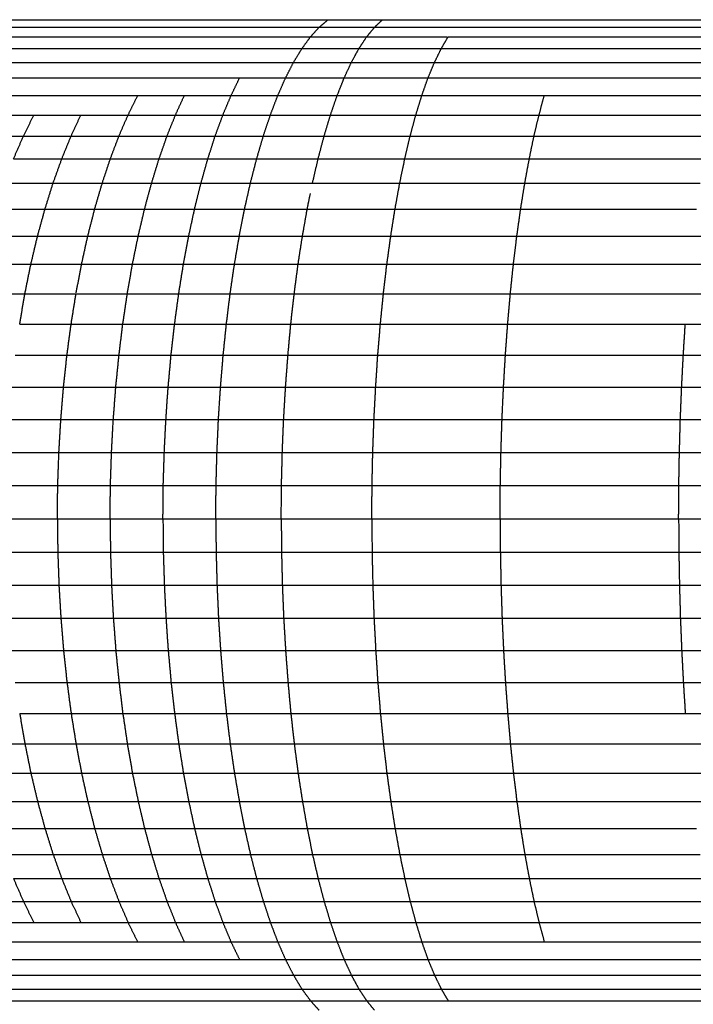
# Model space of a CAD drawing. Header units: millimetres. Extents: x 0 to 20, y 0 to 45.7.
# Tile 28 of 77: x 7.9 to 8.8, y 6 to 7.4. Entities that reach past the tile are written whole.
import ezdxf

# ---------------------------------------------------------------- set-up
doc = ezdxf.new("R2010")
doc.units = ezdxf.units.MM
doc.header["$MEASUREMENT"] = 0
doc.layers.add('Make2D$visible$lines', color=7, linetype='Continuous', true_color=0x000000)

msp = doc.modelspace()

# ---------------------------------------------------------------- linework, layer by layer
at = {"layer": 'Make2D$visible$lines'}
for points in [[(7.8468, 7.3714), (7.8741, 7.3714), (7.9014, 7.3714)], [(7.9014, 7.3714), (7.929, 7.3714), (7.9565, 7.3714)], [(7.9565, 7.3714), (7.9842, 7.3714), (8.012, 7.3714)], [(8.012, 7.3714), (8.0398, 7.3714), (8.0677, 7.3714)], [(8.0677, 7.3714), (8.0956, 7.3714), (8.1236, 7.3714)], [(8.1236, 7.3714), (8.1516, 7.3714), (8.1797, 7.3714)], [(8.1797, 7.3714), (8.2077, 7.3714), (8.2358, 7.3714)], [(8.2358, 7.3714), (8.2639, 7.3714), (8.292, 7.3714)], [(8.28, 7.3612), (8.286, 7.3663), (8.292, 7.3714)], [(8.292, 7.3714), (8.3285, 7.3714), (8.365, 7.3714)], [(8.3544, 7.3612), (8.3597, 7.3663), (8.3651, 7.3713)], [(8.3651, 7.3714), (8.4188, 7.3714), (8.4724, 7.3714)], [(8.4724, 7.3714), (8.5516, 7.3714), (8.6308, 7.3714)], [(8.6308, 7.3714), (8.744, 7.3714), (8.8572, 7.3714)], [(7.8257, 7.3612), (7.8535, 7.3612), (7.8814, 7.3612)], [(7.8814, 7.3612), (7.9095, 7.3612), (7.9375, 7.3612)], [(7.9376, 7.3612), (7.9659, 7.3612), (7.9942, 7.3612)], [(7.9942, 7.3612), (8.0226, 7.3612), (8.0511, 7.3612)], [(8.0511, 7.3612), (8.0796, 7.3612), (8.1081, 7.3612)], [(8.1081, 7.3612), (8.1366, 7.3612), (8.165, 7.3612)], [(8.1654, 7.3612), (8.194, 7.3612), (8.2227, 7.3612)], [(8.2227, 7.3612), (8.2513, 7.3612), (8.28, 7.3612)], [(8.2683, 7.3483), (8.2741, 7.3547), (8.28, 7.3612)], [(8.28, 7.3612), (8.3172, 7.3612), (8.3544, 7.3612)], [(8.3438, 7.3483), (8.3491, 7.3547), (8.3544, 7.3612)], [(8.3544, 7.3612), (8.4086, 7.3612), (8.4628, 7.3612)], [(8.4628, 7.3612), (8.5425, 7.3612), (8.6222, 7.3612)], [(8.6222, 7.3612), (8.736, 7.3612), (8.8498, 7.3612)], [(7.8618, 7.3483), (7.8904, 7.3483), (7.9191, 7.3483)], [(7.9191, 7.3483), (7.9479, 7.3483), (7.9767, 7.3483)], [(7.9767, 7.3483), (8.0057, 7.3483), (8.0347, 7.3483)], [(8.0347, 7.3483), (8.0638, 7.3483), (8.0929, 7.3483)], [(8.0929, 7.3483), (8.1221, 7.3483), (8.1513, 7.3483)], [(8.1513, 7.3483), (8.1805, 7.3483), (8.2098, 7.3483)], [(8.2099, 7.3483), (8.2391, 7.3483), (8.2683, 7.3483)], [(8.2568, 7.3325), (8.2625, 7.3404), (8.2683, 7.3483)], [(8.2683, 7.3483), (8.306, 7.3483), (8.3438, 7.3483)], [(8.3334, 7.3325), (8.3386, 7.3404), (8.3438, 7.3483)], [(8.3438, 7.3483), (8.3981, 7.3483), (8.4525, 7.3483)], [(8.4441, 7.3327), (8.4486, 7.3403), (8.4531, 7.3479)], [(8.4533, 7.3483), (8.5336, 7.3483), (8.6139, 7.3483)], [(8.6139, 7.3483), (8.7282, 7.3483), (8.8424, 7.3483)], [(7.8426, 7.3325), (7.8718, 7.3325), (7.9009, 7.3325)], [(7.9009, 7.3325), (7.9303, 7.3325), (7.9597, 7.3325)], [(7.9597, 7.3325), (7.9892, 7.3325), (8.0187, 7.3325)], [(8.0187, 7.3325), (8.0484, 7.3325), (8.0781, 7.3325)], [(8.0781, 7.3325), (8.1078, 7.3325), (8.1376, 7.3325)], [(8.1376, 7.3325), (8.1674, 7.3325), (8.1972, 7.3325)], [(8.1972, 7.3325), (8.227, 7.3325), (8.2568, 7.3325)], [(8.2456, 7.3141), (8.2512, 7.3233), (8.2568, 7.3325)], [(8.2568, 7.3325), (8.2951, 7.3325), (8.3334, 7.3325)], [(8.3235, 7.3143), (8.3284, 7.3234), (8.3334, 7.3325)], [(8.3334, 7.3325), (8.3887, 7.3325), (8.4441, 7.3325)], [(8.4351, 7.3141), (8.4396, 7.3233), (8.4441, 7.3325)], [(8.4441, 7.3325), (8.5249, 7.3325), (8.6057, 7.3325)], [(8.6057, 7.3325), (8.7205, 7.3325), (8.8353, 7.3325)], [(7.8239, 7.3141), (7.8536, 7.3141), (7.8832, 7.3141)], [(7.8832, 7.3141), (7.9131, 7.3141), (7.9429, 7.3141)], [(7.943, 7.3141), (7.9731, 7.3141), (8.0032, 7.3141)], [(8.0032, 7.3141), (8.0334, 7.3141), (8.0636, 7.3141)], [(8.0636, 7.3141), (8.0939, 7.3141), (8.1242, 7.3141)], [(8.1243, 7.3141), (8.1545, 7.3141), (8.1847, 7.3141)], [(8.1849, 7.3141), (8.2153, 7.3141), (8.2456, 7.3141)], [(8.2348, 7.2931), (8.2402, 7.3036), (8.2456, 7.3141)], [(8.2456, 7.3141), (8.2844, 7.3141), (8.3232, 7.3141)], [(8.3136, 7.2931), (8.3185, 7.3036), (8.3233, 7.3141)], [(8.3233, 7.3141), (8.3792, 7.3141), (8.4351, 7.3141)], [(8.4263, 7.2931), (8.4306, 7.3035), (8.4349, 7.3139)], [(8.4351, 7.3141), (8.5164, 7.3141), (8.5977, 7.3141)], [(8.5977, 7.3141), (8.7127, 7.3141), (8.8277, 7.3141)], [(7.8662, 7.2931), (7.8965, 7.2931), (7.9269, 7.2931)], [(7.9269, 7.2931), (7.9575, 7.2931), (7.9881, 7.2931)], [(7.9881, 7.2931), (8.0188, 7.2931), (8.0496, 7.2931)], [(8.0496, 7.2931), (8.0804, 7.2931), (8.1112, 7.2931)], [(8.1115, 7.2931), (8.1422, 7.2931), (8.173, 7.2931)], [(8.1616, 7.2694), (8.1673, 7.2812), (8.173, 7.2931)], [(8.173, 7.2931), (8.2039, 7.2931), (8.2348, 7.2931)], [(8.2244, 7.2694), (8.2296, 7.2812), (8.2348, 7.2931)], [(8.2348, 7.2931), (8.2742, 7.2931), (8.3136, 7.2931)], [(8.3042, 7.2694), (8.3089, 7.2811), (8.3135, 7.2929)], [(8.3137, 7.2931), (8.37, 7.2931), (8.4263, 7.2931)], [(8.4179, 7.2694), (8.4221, 7.2812), (8.4263, 7.2931)], [(8.4263, 7.2931), (8.5082, 7.2931), (8.59, 7.2931)], [(8.59, 7.2931), (8.7058, 7.2931), (8.8216, 7.2931)], [(7.8497, 7.2694), (7.8806, 7.2694), (7.9115, 7.2694)], [(7.9115, 7.2694), (7.9425, 7.2694), (7.9736, 7.2694)], [(7.9736, 7.2694), (8.0049, 7.2694), (8.0361, 7.2694)], [(8.0233, 7.2435), (8.0297, 7.2564), (8.0361, 7.2694)], [(8.0361, 7.2694), (8.0674, 7.2694), (8.0988, 7.2694)], [(8.0869, 7.2433), (8.0928, 7.2564), (8.0988, 7.2694)], [(8.0988, 7.2694), (8.1302, 7.2694), (8.1616, 7.2694)], [(8.1506, 7.2433), (8.1561, 7.2564), (8.1616, 7.2694)], [(8.1616, 7.2694), (8.193, 7.2694), (8.2244, 7.2694)], [(8.2144, 7.2433), (8.2194, 7.2564), (8.2244, 7.2694)], [(8.2244, 7.2694), (8.2643, 7.2694), (8.3042, 7.2694)], [(8.2952, 7.2433), (8.2997, 7.2564), (8.3042, 7.2694)], [(8.3042, 7.2694), (8.3611, 7.2694), (8.4179, 7.2694)], [(8.41, 7.2434), (8.414, 7.2564), (8.4179, 7.2694)], [(8.4179, 7.2694), (8.5003, 7.2694), (8.5826, 7.2694)], [(8.5755, 7.2433), (8.579, 7.2564), (8.5826, 7.2694)], [(8.5826, 7.2694), (8.6988, 7.2694), (8.8151, 7.2694)], [(7.8339, 7.2433), (7.8653, 7.2433), (7.8966, 7.2433)], [(7.8827, 7.2151), (7.8897, 7.2292), (7.8966, 7.2433)], [(7.8966, 7.2433), (7.9282, 7.2433), (7.9598, 7.2433)], [(7.9466, 7.2149), (7.9531, 7.229), (7.9596, 7.2431)], [(7.96, 7.2433), (7.9915, 7.2433), (8.0231, 7.2433)], [(8.0109, 7.2149), (8.0171, 7.2291), (8.0232, 7.2433)], [(8.0232, 7.2433), (8.055, 7.2433), (8.0869, 7.2433)], [(8.0755, 7.2149), (8.0812, 7.2291), (8.0869, 7.2433)], [(8.0869, 7.2433), (8.1187, 7.2433), (8.1506, 7.2433)], [(8.1402, 7.2149), (8.1454, 7.2291), (8.1506, 7.2432)], [(8.1508, 7.2433), (8.1826, 7.2433), (8.2144, 7.2433)], [(8.205, 7.2149), (8.2097, 7.2291), (8.2144, 7.2433)], [(8.2144, 7.2433), (8.2548, 7.2433), (8.2952, 7.2433)], [(8.2867, 7.2149), (8.2909, 7.2291), (8.2952, 7.2433)], [(8.2952, 7.2433), (8.3526, 7.2433), (8.4099, 7.2433)], [(8.4024, 7.2152), (8.4061, 7.2293), (8.4099, 7.2433)], [(8.4099, 7.2433), (8.4927, 7.2433), (8.5755, 7.2433)], [(8.5687, 7.2149), (8.5721, 7.2291), (8.5755, 7.2433)], [(8.5755, 7.2433), (8.6922, 7.2433), (8.8089, 7.2433)], [(7.819, 7.2149), (7.8507, 7.2149), (7.8824, 7.2149)], [(7.8692, 7.1843), (7.8759, 7.1996), (7.8826, 7.2149)], [(7.8826, 7.2149), (7.9146, 7.2149), (7.9466, 7.2149)], [(7.9341, 7.1843), (7.9403, 7.1996), (7.9466, 7.2149)], [(7.9466, 7.2149), (7.9788, 7.2149), (8.0109, 7.2149)], [(7.9993, 7.1843), (8.0051, 7.1996), (8.0109, 7.2149)], [(8.0109, 7.2149), (8.043, 7.2149), (8.0751, 7.2149)], [(8.0648, 7.1843), (8.0702, 7.1996), (8.0755, 7.2149)], [(8.0755, 7.2149), (8.1079, 7.2149), (8.1402, 7.2149)], [(8.1304, 7.1843), (8.1353, 7.1996), (8.1402, 7.2149)], [(8.1402, 7.2149), (8.1726, 7.2149), (8.205, 7.2149)], [(8.196, 7.1843), (8.2005, 7.1996), (8.205, 7.2149)], [(8.205, 7.2149), (8.2458, 7.2149), (8.2867, 7.2149)], [(8.2786, 7.1843), (8.2826, 7.1996), (8.2867, 7.2149)], [(8.2867, 7.2149), (8.3445, 7.2149), (8.4023, 7.2149)], [(8.3951, 7.1843), (8.3987, 7.1996), (8.4023, 7.2149)], [(8.4023, 7.2149), (8.4855, 7.2149), (8.5687, 7.2149)], [(8.5624, 7.1843), (8.5655, 7.1996), (8.5687, 7.2149)], [(8.5687, 7.2149), (8.6859, 7.2149), (8.803, 7.2149)], [(7.8692, 7.1843), (7.9017, 7.1843), (7.9341, 7.1843)], [(7.9224, 7.1517), (7.9283, 7.168), (7.9341, 7.1843)], [(7.9341, 7.1843), (7.9667, 7.1843), (7.9993, 7.1843)], [(7.9885, 7.1517), (7.9939, 7.168), (7.9993, 7.1843)], [(7.9993, 7.1843), (8.0321, 7.1843), (8.0648, 7.1843)], [(8.0548, 7.1517), (8.0598, 7.168), (8.0648, 7.1843)], [(8.0648, 7.1843), (8.0976, 7.1843), (8.1304, 7.1843)], [(8.1212, 7.1517), (8.1258, 7.168), (8.1304, 7.1843)], [(8.1304, 7.1843), (8.1632, 7.1843), (8.196, 7.1843)], [(8.1876, 7.1517), (8.1918, 7.1679), (8.196, 7.1841)], [(8.1962, 7.1843), (8.2374, 7.1843), (8.2786, 7.1843)], [(8.271, 7.1517), (8.2748, 7.168), (8.2786, 7.1843)], [(8.2786, 7.1843), (8.3368, 7.1843), (8.3951, 7.1843)], [(8.3883, 7.1517), (8.3917, 7.168), (8.3951, 7.1843)], [(8.3951, 7.1843), (8.4787, 7.1843), (8.5624, 7.1843)], [(8.5564, 7.1517), (8.5594, 7.168), (8.5624, 7.1843)], [(8.5624, 7.1843), (8.6799, 7.1843), (8.7974, 7.1843)], [(7.8568, 7.1517), (7.8896, 7.1517), (7.9224, 7.1517)], [(7.9116, 7.1171), (7.917, 7.1344), (7.9224, 7.1517)], [(7.9224, 7.1517), (7.9555, 7.1517), (7.9885, 7.1517)], [(7.9784, 7.1171), (7.9834, 7.1344), (7.9885, 7.1517)], [(7.9885, 7.1517), (8.0216, 7.1517), (8.0548, 7.1517)], [(8.0454, 7.1171), (8.0501, 7.1344), (8.0548, 7.1517)], [(8.0548, 7.1517), (8.088, 7.1517), (8.1212, 7.1517)], [(8.1126, 7.1171), (8.1169, 7.1344), (8.1212, 7.1517)], [(8.1212, 7.1517), (8.1544, 7.1517), (8.1876, 7.1517)], [(8.1798, 7.1171), (8.1837, 7.1344), (8.1876, 7.1517)], [(8.1876, 7.1517), (8.2293, 7.1517), (8.271, 7.1517)], [(8.271, 7.1517), (8.3297, 7.1517), (8.3883, 7.1517)], [(8.382, 7.1171), (8.3852, 7.1344), (8.3883, 7.1517)], [(8.3883, 7.1517), (8.4723, 7.1517), (8.5564, 7.1517)], [(8.5508, 7.1171), (8.5536, 7.1344), (8.5564, 7.1517)], [(8.5564, 7.1517), (8.6743, 7.1517), (8.7922, 7.1517)], [(8.264, 7.1171), (8.2661, 7.1276), (8.2683, 7.1381)], [(7.8453, 7.1171), (7.8784, 7.1171), (7.9116, 7.1171)], [(7.9016, 7.0808), (7.9066, 7.0989), (7.9115, 7.1169)], [(7.9116, 7.1171), (7.945, 7.1171), (7.9784, 7.1171)], [(7.9691, 7.0808), (7.9738, 7.0989), (7.9784, 7.1171)], [(7.9784, 7.1171), (8.0119, 7.1171), (8.0454, 7.1171)], [(8.0369, 7.0808), (8.0412, 7.0989), (8.0454, 7.1171)], [(8.0454, 7.1171), (8.079, 7.1171), (8.1126, 7.1171)], [(8.1048, 7.0808), (8.1087, 7.0989), (8.1126, 7.1171)], [(8.1126, 7.1171), (8.1462, 7.1171), (8.1798, 7.1171)], [(8.1727, 7.0808), (8.1763, 7.0989), (8.1798, 7.1171)], [(8.1798, 7.1171), (8.2219, 7.1171), (8.264, 7.1171)], [(8.2576, 7.0808), (8.2608, 7.0989), (8.264, 7.1171)], [(8.264, 7.1171), (8.323, 7.1171), (8.382, 7.1171)], [(8.3763, 7.0808), (8.3791, 7.0989), (8.382, 7.1171)], [(8.382, 7.1171), (8.4664, 7.1171), (8.5508, 7.1171)], [(8.5457, 7.0808), (8.5483, 7.0989), (8.5508, 7.1171)], [(8.5508, 7.1171), (8.6691, 7.1171), (8.7873, 7.1171)], [(7.8345, 7.0808), (7.8681, 7.0808), (7.9016, 7.0808)], [(7.8926, 7.0428), (7.8971, 7.0618), (7.9016, 7.0808)], [(7.9017, 7.0808), (7.9354, 7.0808), (7.9691, 7.0808)], [(7.9607, 7.0428), (7.9649, 7.0618), (7.9691, 7.0808)], [(7.9691, 7.0808), (8.003, 7.0808), (8.0369, 7.0808)], [(8.0291, 7.0428), (8.033, 7.0618), (8.0369, 7.0808)], [(8.0369, 7.0808), (8.0708, 7.0808), (8.1048, 7.0808)], [(8.0976, 7.0428), (8.1012, 7.0618), (8.1048, 7.0808)], [(8.1048, 7.0808), (8.1387, 7.0808), (8.1727, 7.0808)], [(8.1662, 7.0428), (8.1695, 7.0618), (8.1727, 7.0808)], [(8.1727, 7.0808), (8.2151, 7.0808), (8.2576, 7.0808)], [(8.2517, 7.0428), (8.2546, 7.0618), (8.2576, 7.0808)], [(8.2576, 7.0808), (8.3169, 7.0808), (8.3763, 7.0808)], [(8.3711, 7.043), (8.3737, 7.0619), (8.3763, 7.0808)], [(8.3763, 7.0808), (8.461, 7.0808), (8.5457, 7.0808)], [(8.5411, 7.0428), (8.5434, 7.0618), (8.5457, 7.0808)], [(8.5457, 7.0808), (8.6643, 7.0808), (8.7828, 7.0808)], [(8.7828, 7.0808), (8.9437, 7.0808), (9.1045, 7.0808)], [(7.8249, 7.0428), (7.8585, 7.0428), (7.8922, 7.0428)], [(7.8846, 7.0035), (7.8886, 7.0232), (7.8926, 7.0428)], [(7.8927, 7.0428), (7.9267, 7.0428), (7.9607, 7.0428)], [(7.9534, 7.0043), (7.9571, 7.0235), (7.9607, 7.0428)], [(7.9607, 7.0428), (7.9949, 7.0428), (8.0291, 7.0428)], [(8.0222, 7.0033), (8.0256, 7.0229), (8.0291, 7.0425)], [(8.0292, 7.0428), (8.0634, 7.0428), (8.0976, 7.0428)], [(8.0913, 7.0033), (8.0944, 7.0229), (8.0976, 7.0424)], [(8.0978, 7.0428), (8.132, 7.0428), (8.1662, 7.0428)], [(8.1604, 7.0033), (8.1633, 7.0231), (8.1662, 7.0428)], [(8.1662, 7.0428), (8.209, 7.0428), (8.2517, 7.0428)], [(8.2465, 7.0033), (8.2491, 7.0231), (8.2517, 7.0428)], [(8.2517, 7.0428), (8.3113, 7.0428), (8.371, 7.0428)], [(8.3664, 7.0033), (8.3687, 7.0231), (8.371, 7.0428)], [(8.371, 7.0428), (8.4561, 7.0428), (8.5411, 7.0428)], [(8.537, 7.0033), (8.539, 7.0231), (8.5411, 7.0428)], [(8.5411, 7.0428), (8.66, 7.0428), (8.7788, 7.0428)], [(8.7788, 7.0428), (8.9399, 7.0428), (9.101, 7.0428)], [(7.8163, 7.0033), (7.8504, 7.0033), (7.8846, 7.0033)], [(7.8776, 6.9626), (7.8811, 6.983), (7.8846, 7.0033)], [(7.8847, 7.0033), (7.919, 7.0033), (7.9532, 7.0033)], [(7.9468, 6.963), (7.95, 6.9832), (7.9533, 7.0033)], [(7.9533, 7.0033), (7.9877, 7.0033), (8.0222, 7.0033)], [(8.0162, 6.9626), (8.0192, 6.983), (8.0222, 7.0033)], [(8.0222, 7.0033), (8.0568, 7.0033), (8.0913, 7.0033)], [(8.0858, 6.9626), (8.0885, 6.9829), (8.0913, 7.0031)], [(8.0914, 7.0033), (8.1259, 7.0033), (8.1604, 7.0033)], [(8.1554, 6.9626), (8.1579, 6.983), (8.1604, 7.0033)], [(8.1604, 7.0033), (8.2035, 7.0033), (8.2465, 7.0033)], [(8.2419, 6.9626), (8.2442, 6.983), (8.2465, 7.0033)], [(8.2465, 7.0033), (8.3064, 7.0033), (8.3664, 7.0033)], [(8.3623, 6.9626), (8.3644, 6.983), (8.3664, 7.0033)], [(8.3664, 7.0033), (8.4517, 7.0033), (8.537, 7.0033)], [(8.5334, 6.9627), (8.5352, 6.983), (8.537, 7.0033)], [(8.537, 7.0033), (8.6561, 7.0033), (8.7752, 7.0033)], [(8.7752, 7.0033), (8.9366, 7.0033), (9.0979, 7.0033)], [(7.8776, 6.9626), (7.912, 6.9626), (7.9465, 6.9626)], [(7.9411, 6.9207), (7.9439, 6.9416), (7.9467, 6.9626)], [(7.9467, 6.9626), (7.9814, 6.9626), (8.0162, 6.9626)], [(8.011, 6.9207), (8.0136, 6.9415), (8.0161, 6.9623)], [(8.0162, 6.9626), (8.051, 6.9626), (8.0858, 6.9626)], [(8.081, 6.9207), (8.0834, 6.9416), (8.0858, 6.9626)], [(8.0858, 6.9626), (8.1206, 6.9626), (8.1554, 6.9626)], [(8.1511, 6.9207), (8.1532, 6.9416), (8.1554, 6.9626)], [(8.1554, 6.9626), (8.1987, 6.9626), (8.2419, 6.9626)], [(8.2381, 6.9207), (8.24, 6.9416), (8.2419, 6.9626)], [(8.2419, 6.9626), (8.3021, 6.9626), (8.3623, 6.9626)], [(8.3588, 6.9207), (8.3606, 6.9416), (8.3623, 6.9626)], [(8.3623, 6.9626), (8.4479, 6.9626), (8.5334, 6.9626)], [(8.5303, 6.9207), (8.5319, 6.9416), (8.5334, 6.9626)], [(8.5334, 6.9626), (8.6527, 6.9626), (8.7721, 6.9626)], [(8.7694, 6.9207), (8.7707, 6.9416), (8.7721, 6.9626)], [(8.7721, 6.9626), (8.9336, 6.9626), (9.0952, 6.9626)], [(7.8716, 6.9207), (7.9063, 6.9207), (7.9411, 6.9207)], [(7.9365, 6.8779), (7.9388, 6.8993), (7.9411, 6.9207)], [(7.9411, 6.9207), (7.9761, 6.9207), (8.011, 6.9207)], [(8.0067, 6.8779), (8.0089, 6.8993), (8.011, 6.9207)], [(8.011, 6.9207), (8.046, 6.9207), (8.081, 6.9207)], [(8.0771, 6.8779), (8.0791, 6.8993), (8.081, 6.9207)], [(8.081, 6.9207), (8.116, 6.9207), (8.151, 6.9207)], [(8.1475, 6.8779), (8.1493, 6.899), (8.151, 6.9202)], [(8.1511, 6.9207), (8.1946, 6.9207), (8.2381, 6.9207)], [(8.2349, 6.8779), (8.2365, 6.8993), (8.2381, 6.9207)], [(8.2381, 6.9207), (8.2985, 6.9207), (8.3588, 6.9207)], [(8.356, 6.8779), (8.3574, 6.8993), (8.3588, 6.9207)], [(8.3588, 6.9207), (8.4446, 6.9207), (8.5303, 6.9207)], [(8.5278, 6.8779), (8.5291, 6.8993), (8.5303, 6.9207)], [(8.5303, 6.9207), (8.6498, 6.9207), (8.7694, 6.9207)], [(8.7672, 6.8779), (8.7683, 6.8993), (8.7694, 6.9207)], [(8.7694, 6.9207), (8.9311, 6.9207), (9.0929, 6.9207)], [(7.8667, 6.8779), (7.9016, 6.8779), (7.9365, 6.8779)], [(7.9365, 6.8779), (7.9716, 6.8779), (8.0067, 6.8779)], [(8.0034, 6.8343), (8.0051, 6.8561), (8.0067, 6.8779)], [(8.0067, 6.8779), (8.0419, 6.8779), (8.0771, 6.8779)], [(8.0741, 6.8343), (8.0756, 6.8561), (8.0771, 6.8779)], [(8.0771, 6.8779), (8.1123, 6.8779), (8.1475, 6.8779)], [(8.1447, 6.8343), (8.1461, 6.8561), (8.1475, 6.8779)], [(8.1475, 6.8779), (8.1912, 6.8779), (8.2349, 6.8779)], [(8.2323, 6.8343), (8.2336, 6.8561), (8.2349, 6.8779)], [(8.2349, 6.8779), (8.2954, 6.8779), (8.356, 6.8779)], [(8.3537, 6.8343), (8.3549, 6.8561), (8.356, 6.8779)], [(8.356, 6.8779), (8.4419, 6.8779), (8.5278, 6.8779)], [(8.5258, 6.8343), (8.5268, 6.8561), (8.5278, 6.8779)], [(8.5278, 6.8779), (8.6475, 6.8779), (8.7672, 6.8779)], [(8.7654, 6.8343), (8.7663, 6.8561), (8.7672, 6.8779)], [(8.7672, 6.8779), (8.9291, 6.8779), (9.091, 6.8779)], [(7.9329, 6.8343), (7.9347, 6.8561), (7.9365, 6.8778)], [(7.8627, 6.8343), (7.8978, 6.8343), (7.9329, 6.8343)], [(7.9303, 6.7901), (7.9316, 6.8122), (7.9329, 6.8343)], [(7.9329, 6.8343), (7.9682, 6.8343), (8.0034, 6.8343)], [(8.001, 6.7901), (8.0022, 6.8122), (8.0034, 6.8343)], [(8.0034, 6.8343), (8.0387, 6.8343), (8.074, 6.8343)], [(8.0719, 6.7902), (8.073, 6.8123), (8.0741, 6.8343)], [(8.0741, 6.8343), (8.1094, 6.8343), (8.1447, 6.8343)], [(8.1427, 6.7901), (8.1437, 6.8122), (8.1447, 6.8343)], [(8.1447, 6.8343), (8.1885, 6.8343), (8.2323, 6.8343)], [(8.2305, 6.7901), (8.2314, 6.8122), (8.2323, 6.8343)], [(8.2323, 6.8343), (8.293, 6.8343), (8.3537, 6.8343)], [(8.3521, 6.7901), (8.3529, 6.8122), (8.3537, 6.8343)], [(8.3537, 6.8343), (8.4398, 6.8343), (8.5258, 6.8343)], [(8.5244, 6.7901), (8.5251, 6.8122), (8.5258, 6.8343)], [(8.5258, 6.8343), (8.6456, 6.8343), (8.7654, 6.8343)], [(8.7642, 6.7901), (8.7648, 6.8122), (8.7654, 6.8343)], [(8.7654, 6.8343), (8.9274, 6.8343), (9.0895, 6.8343)], [(7.8599, 6.7901), (7.8951, 6.7901), (7.9303, 6.7901)], [(7.9287, 6.7457), (7.9295, 6.7679), (7.9303, 6.7901)], [(7.9303, 6.7901), (7.9657, 6.7901), (8.001, 6.7901)], [(7.9995, 6.7456), (8.0003, 6.7679), (8.001, 6.7901)], [(8.001, 6.7901), (8.0364, 6.7901), (8.0719, 6.7901)], [(8.0705, 6.7456), (8.0712, 6.7679), (8.0719, 6.7901)], [(8.0719, 6.7901), (8.1073, 6.7901), (8.1427, 6.7901)], [(8.1415, 6.7456), (8.1421, 6.7677), (8.1427, 6.7898)], [(8.1427, 6.7901), (8.1866, 6.7901), (8.2305, 6.7901)], [(8.2294, 6.7456), (8.23, 6.7679), (8.2305, 6.7901)], [(8.2305, 6.7901), (8.2913, 6.7901), (8.3521, 6.7901)], [(8.3511, 6.7456), (8.3516, 6.7679), (8.3521, 6.7901)], [(8.3521, 6.7901), (8.4382, 6.7901), (8.5244, 6.7901)], [(8.5235, 6.7465), (8.5239, 6.7683), (8.5244, 6.7901)], [(8.5244, 6.7901), (8.6443, 6.7901), (8.7642, 6.7901)], [(8.7634, 6.7456), (8.7638, 6.7679), (8.7642, 6.7901)], [(8.7642, 6.7901), (8.9263, 6.7901), (9.0884, 6.7901)], [(7.8582, 6.7456), (7.8935, 6.7456), (7.9287, 6.7456)], [(7.9282, 6.7009), (7.9285, 6.7233), (7.9287, 6.7456)], [(7.9288, 6.7456), (7.9642, 6.7456), (7.9995, 6.7456)], [(7.9991, 6.7009), (7.9993, 6.7233), (7.9995, 6.7456)], [(7.9995, 6.7456), (8.035, 6.7456), (8.0705, 6.7456)], [(8.0701, 6.7009), (8.0703, 6.7233), (8.0705, 6.7456)], [(8.0705, 6.7456), (8.106, 6.7456), (8.1415, 6.7456)], [(8.1411, 6.7009), (8.1413, 6.7233), (8.1415, 6.7456)], [(8.1415, 6.7456), (8.1855, 6.7456), (8.2294, 6.7456)], [(8.2291, 6.7009), (8.2292, 6.7233), (8.2294, 6.7456)], [(8.2294, 6.7456), (8.2903, 6.7456), (8.3511, 6.7456)], [(8.3508, 6.7009), (8.351, 6.7233), (8.3511, 6.7456)], [(8.3511, 6.7456), (8.4373, 6.7456), (8.5235, 6.7456)], [(8.5232, 6.7009), (8.5233, 6.7233), (8.5235, 6.7456)], [(8.5235, 6.7456), (8.6434, 6.7456), (8.7634, 6.7456)], [(8.7631, 6.7009), (8.7633, 6.7233), (8.7634, 6.7456)], [(8.7634, 6.7456), (8.9256, 6.7456), (9.0877, 6.7456)], [(7.8577, 6.7009), (7.8929, 6.7009), (7.9282, 6.7009)], [(7.9282, 6.7009), (7.9285, 6.6788), (7.9287, 6.6567)], [(7.9282, 6.7009), (7.9636, 6.7009), (7.9991, 6.7009)], [(7.9991, 6.7009), (7.9993, 6.6786), (7.9995, 6.6562)], [(7.9991, 6.7009), (8.0346, 6.7009), (8.0701, 6.7009)], [(8.0701, 6.7009), (8.0703, 6.6786), (8.0705, 6.6562)], [(8.0701, 6.7009), (8.1056, 6.7009), (8.1411, 6.7009)], [(8.1411, 6.7009), (8.1413, 6.6787), (8.1415, 6.6564)], [(8.1411, 6.7009), (8.1851, 6.7009), (8.2291, 6.7009)], [(8.2291, 6.7009), (8.2292, 6.6786), (8.2294, 6.6562)], [(8.2291, 6.7009), (8.2899, 6.7009), (8.3508, 6.7009)], [(8.3508, 6.7009), (8.351, 6.6786), (8.3511, 6.6562)], [(8.3508, 6.7009), (8.437, 6.7009), (8.5232, 6.7009)], [(8.5232, 6.7009), (8.5233, 6.6786), (8.5235, 6.6562)], [(8.5232, 6.7009), (8.6432, 6.7009), (8.7631, 6.7009)], [(8.7631, 6.7009), (8.7633, 6.6786), (8.7634, 6.6562)], [(8.7631, 6.7009), (8.9253, 6.7009), (9.0875, 6.7009)], [(7.8582, 6.6562), (7.8935, 6.6562), (7.9287, 6.6562)], [(7.9287, 6.6562), (7.9295, 6.634), (7.9303, 6.6117)], [(7.9295, 6.6562), (7.9645, 6.6562), (7.9995, 6.6562)], [(7.9995, 6.6562), (8.0003, 6.634), (8.001, 6.6117)], [(7.9995, 6.6562), (8.035, 6.6562), (8.0704, 6.6562)], [(8.0705, 6.6562), (8.106, 6.6562), (8.1414, 6.6562)], [(8.0705, 6.6561), (8.0712, 6.6339), (8.0719, 6.6117)], [(8.1415, 6.6562), (8.1855, 6.6562), (8.2294, 6.6562)], [(8.1415, 6.6562), (8.1421, 6.634), (8.1427, 6.6117)], [(8.2294, 6.6562), (8.2903, 6.6562), (8.3511, 6.6562)], [(8.2294, 6.6562), (8.23, 6.634), (8.2305, 6.6117)], [(8.3511, 6.6562), (8.3516, 6.634), (8.3521, 6.6117)], [(8.3511, 6.6562), (8.4373, 6.6562), (8.5235, 6.6562)], [(8.5235, 6.6562), (8.5239, 6.634), (8.5244, 6.6117)], [(8.5235, 6.6562), (8.6434, 6.6562), (8.7634, 6.6562)], [(8.7634, 6.6562), (8.9256, 6.6562), (9.0877, 6.6562)], [(8.7634, 6.6562), (8.7638, 6.634), (8.7642, 6.6117)], [(7.8599, 6.6117), (7.8951, 6.6117), (7.9303, 6.6117)], [(7.9303, 6.6112), (7.9316, 6.5894), (7.9329, 6.5676)], [(7.9307, 6.6117), (7.9659, 6.6117), (8.001, 6.6117)], [(8.001, 6.6117), (8.0022, 6.5897), (8.0034, 6.5676)], [(8.001, 6.6117), (8.0364, 6.6117), (8.0718, 6.6117)], [(8.0719, 6.6117), (8.073, 6.5896), (8.0741, 6.5676)], [(8.0719, 6.6117), (8.1073, 6.6117), (8.1427, 6.6117)], [(8.1427, 6.6117), (8.1437, 6.5897), (8.1447, 6.5676)], [(8.1427, 6.6117), (8.1866, 6.6117), (8.2305, 6.6117)], [(8.2305, 6.6117), (8.2913, 6.6117), (8.3521, 6.6117)], [(8.2305, 6.6117), (8.2314, 6.5897), (8.2323, 6.5676)], [(8.3521, 6.6117), (8.3529, 6.5897), (8.3537, 6.5676)], [(8.3521, 6.6117), (8.4382, 6.6117), (8.5244, 6.6117)], [(8.5244, 6.6117), (8.5251, 6.5898), (8.5258, 6.5679)], [(8.5244, 6.6117), (8.6443, 6.6117), (8.7642, 6.6117)], [(8.7642, 6.6117), (8.7648, 6.5897), (8.7654, 6.5676)], [(8.7642, 6.6117), (8.9263, 6.6117), (9.0884, 6.6117)], [(7.8627, 6.5676), (7.8978, 6.5676), (7.9329, 6.5676)], [(7.9329, 6.5676), (7.9682, 6.5676), (8.0034, 6.5676)], [(7.9329, 6.5676), (7.9347, 6.5458), (7.9365, 6.524)], [(8.0034, 6.5676), (8.0051, 6.5458), (8.0067, 6.524)], [(8.0034, 6.5676), (8.0387, 6.5676), (8.0741, 6.5676)], [(8.0741, 6.5676), (8.0756, 6.5458), (8.0771, 6.524)], [(8.0741, 6.5676), (8.1094, 6.5676), (8.1447, 6.5676)], [(8.1447, 6.5676), (8.1885, 6.5676), (8.2323, 6.5676)], [(8.1447, 6.5676), (8.1461, 6.5458), (8.1475, 6.524)], [(8.2323, 6.5676), (8.293, 6.5676), (8.3537, 6.5676)], [(8.2323, 6.5676), (8.2336, 6.5458), (8.2349, 6.524)], [(8.3537, 6.5676), (8.3549, 6.5458), (8.356, 6.524)], [(8.3537, 6.5676), (8.4398, 6.5676), (8.5258, 6.5676)], [(8.5258, 6.5676), (8.5268, 6.5458), (8.5278, 6.524)], [(8.5259, 6.5676), (8.6456, 6.5676), (8.7654, 6.5676)], [(8.7654, 6.5676), (8.9274, 6.5676), (9.0895, 6.5676)], [(8.7654, 6.5676), (8.7663, 6.5458), (8.7672, 6.524)], [(7.8666, 6.524), (7.9016, 6.524), (7.9365, 6.524)], [(7.9365, 6.524), (7.9388, 6.5026), (7.9411, 6.4812)], [(7.9365, 6.524), (7.9716, 6.524), (8.0067, 6.524)], [(8.0067, 6.524), (8.0089, 6.5027), (8.011, 6.4813)], [(8.0067, 6.524), (8.0419, 6.524), (8.0771, 6.524)], [(8.0771, 6.524), (8.0791, 6.5026), (8.081, 6.4812)], [(8.0771, 6.524), (8.1123, 6.524), (8.1475, 6.524)], [(8.1475, 6.524), (8.1493, 6.5026), (8.1511, 6.4812)], [(8.1475, 6.524), (8.1912, 6.524), (8.2349, 6.524)], [(8.2349, 6.524), (8.2365, 6.5026), (8.2381, 6.4812)], [(8.2349, 6.524), (8.2954, 6.524), (8.356, 6.524)], [(8.356, 6.524), (8.4419, 6.524), (8.5278, 6.524)], [(8.356, 6.5238), (8.3574, 6.5025), (8.3588, 6.4812)], [(8.5278, 6.524), (8.529, 6.5028), (8.5303, 6.4816)], [(8.5278, 6.524), (8.6475, 6.524), (8.7672, 6.524)], [(8.7672, 6.524), (8.7683, 6.5026), (8.7694, 6.4812)], [(8.7672, 6.524), (8.9291, 6.524), (9.091, 6.524)], [(7.8716, 6.4812), (7.9062, 6.4812), (7.9409, 6.4812)], [(7.9411, 6.4812), (7.9761, 6.4812), (8.011, 6.4812)], [(8.011, 6.4812), (8.0136, 6.4603), (8.0161, 6.4395)], [(8.011, 6.4812), (8.046, 6.4812), (8.081, 6.4812)], [(8.081, 6.4812), (8.0834, 6.4602), (8.0858, 6.4393)], [(8.081, 6.4812), (8.1161, 6.4812), (8.1511, 6.4812)], [(8.1511, 6.4812), (8.1946, 6.4812), (8.2381, 6.4812)], [(8.1511, 6.4812), (8.1532, 6.4602), (8.1554, 6.4393)], [(8.2381, 6.4812), (8.24, 6.4602), (8.2419, 6.4393)], [(8.2381, 6.4812), (8.2985, 6.4812), (8.3588, 6.4812)], [(8.3588, 6.4812), (8.3606, 6.4602), (8.3623, 6.4393)], [(8.3588, 6.4812), (8.4445, 6.4812), (8.5302, 6.4812)], [(8.5303, 6.4812), (8.6498, 6.4812), (8.7694, 6.4812)], [(8.5303, 6.4812), (8.5319, 6.4602), (8.5334, 6.4393)], [(8.7694, 6.4812), (8.9311, 6.4812), (9.0929, 6.4812)], [(8.7694, 6.4812), (8.7707, 6.4602), (8.7721, 6.4393)], [(7.9412, 6.481), (7.9439, 6.4601), (7.9467, 6.4393)], [(7.8776, 6.4393), (7.881, 6.419), (7.8845, 6.3988)], [(7.8776, 6.4393), (7.9121, 6.4393), (7.9467, 6.4393)], [(7.9468, 6.4388), (7.95, 6.4187), (7.9533, 6.3985)], [(7.9472, 6.4393), (7.9817, 6.4393), (8.0162, 6.4393)], [(8.0162, 6.4393), (8.0192, 6.4189), (8.0222, 6.3985)], [(8.0162, 6.4393), (8.051, 6.4393), (8.0858, 6.4393)], [(8.0858, 6.4393), (8.1206, 6.4393), (8.1554, 6.4393)], [(8.0858, 6.4393), (8.0885, 6.4189), (8.0913, 6.3985)], [(8.1554, 6.4393), (8.1579, 6.4189), (8.1604, 6.3985)], [(8.1554, 6.4393), (8.1987, 6.4393), (8.2419, 6.4393)], [(8.2419, 6.4393), (8.3021, 6.4393), (8.3623, 6.4393)], [(8.242, 6.4391), (8.2442, 6.4188), (8.2465, 6.3985)], [(8.3623, 6.4393), (8.3644, 6.4189), (8.3664, 6.3985)], [(8.3623, 6.4393), (8.4479, 6.4393), (8.5334, 6.4393)], [(8.5334, 6.4393), (8.6527, 6.4393), (8.7721, 6.4393)], [(8.5334, 6.4393), (8.5352, 6.4189), (8.537, 6.3985)], [(8.7721, 6.4393), (8.9336, 6.4393), (9.0952, 6.4393)], [(7.8163, 6.3985), (7.8504, 6.3985), (7.8846, 6.3985)], [(7.8846, 6.3985), (7.9189, 6.3985), (7.9533, 6.3985)], [(7.8846, 6.3985), (7.8886, 6.3788), (7.8926, 6.3591)], [(7.9533, 6.3984), (7.957, 6.3787), (7.9607, 6.3591)], [(7.9535, 6.3985), (7.9879, 6.3985), (8.0222, 6.3985)], [(8.0222, 6.3985), (8.0257, 6.3788), (8.0291, 6.3591)], [(8.0222, 6.3985), (8.0568, 6.3985), (8.0913, 6.3985)], [(8.0913, 6.3985), (8.0945, 6.3788), (8.0976, 6.3591)], [(8.0913, 6.3985), (8.1259, 6.3985), (8.1604, 6.3985)], [(8.1604, 6.3985), (8.2035, 6.3985), (8.2465, 6.3985)], [(8.1604, 6.3985), (8.1633, 6.3788), (8.1662, 6.3591)], [(8.2465, 6.3985), (8.3064, 6.3985), (8.3664, 6.3985)], [(8.2465, 6.3985), (8.2491, 6.3788), (8.2517, 6.3591)], [(8.3664, 6.3985), (8.3687, 6.3788), (8.371, 6.3591)], [(8.3664, 6.3985), (8.4517, 6.3985), (8.537, 6.3985)], [(8.537, 6.3985), (8.6561, 6.3985), (8.7752, 6.3985)], [(8.537, 6.3985), (8.539, 6.3788), (8.5411, 6.3591)], [(8.7752, 6.3985), (8.9366, 6.3985), (9.0979, 6.3985)], [(7.8249, 6.3591), (7.8587, 6.3591), (7.8926, 6.3591)], [(7.8926, 6.3591), (7.8971, 6.3402), (7.9016, 6.3214)], [(7.8926, 6.3591), (7.9267, 6.3591), (7.9607, 6.3591)], [(7.9607, 6.3591), (7.9649, 6.3401), (7.9691, 6.3211)], [(7.9607, 6.3591), (7.9949, 6.3591), (8.0291, 6.3591)], [(8.0291, 6.3591), (8.033, 6.3401), (8.0369, 6.3211)], [(8.0291, 6.3591), (8.0634, 6.3591), (8.0976, 6.3591)], [(8.0976, 6.3591), (8.1012, 6.3401), (8.1048, 6.3211)], [(8.0976, 6.3591), (8.1319, 6.3591), (8.1662, 6.3591)], [(8.1662, 6.3591), (8.1695, 6.3401), (8.1727, 6.3211)], [(8.1662, 6.3591), (8.209, 6.3591), (8.2517, 6.3591)], [(8.2517, 6.3591), (8.2546, 6.3401), (8.2576, 6.3211)], [(8.2517, 6.3591), (8.3114, 6.3591), (8.371, 6.3591)], [(8.371, 6.3591), (8.3736, 6.3401), (8.3763, 6.3211)], [(8.371, 6.3591), (8.4561, 6.3591), (8.5411, 6.3591)], [(8.5411, 6.3591), (8.5434, 6.3401), (8.5457, 6.3211)], [(8.5411, 6.3591), (8.66, 6.3591), (8.7788, 6.3591)], [(8.7788, 6.3591), (8.9399, 6.3591), (9.101, 6.3591)], [(7.8352, 6.3211), (7.8684, 6.3211), (7.9016, 6.3211)], [(7.9016, 6.3211), (7.9354, 6.3211), (7.9691, 6.3211)], [(7.9016, 6.3211), (7.9066, 6.3029), (7.9116, 6.2848)], [(7.9691, 6.3211), (7.9738, 6.3029), (7.9784, 6.2848)], [(7.9691, 6.3211), (8.003, 6.3211), (8.0369, 6.3211)], [(8.0369, 6.3211), (8.0412, 6.3029), (8.0454, 6.2848)], [(8.0369, 6.3211), (8.0708, 6.3211), (8.1048, 6.3211)], [(8.1048, 6.3211), (8.1087, 6.3029), (8.1126, 6.2848)], [(8.1048, 6.3211), (8.1387, 6.3211), (8.1727, 6.3211)], [(8.1727, 6.3211), (8.2151, 6.3211), (8.2576, 6.3211)], [(8.1727, 6.3211), (8.1763, 6.3029), (8.1798, 6.2848)], [(8.2576, 6.3211), (8.3169, 6.3211), (8.3763, 6.3211)], [(8.2576, 6.3211), (8.2608, 6.3029), (8.264, 6.2848)], [(8.3763, 6.3211), (8.3791, 6.303), (8.382, 6.2848)], [(8.3763, 6.3211), (8.461, 6.3211), (8.5457, 6.3211)], [(8.5457, 6.3211), (8.5483, 6.303), (8.5508, 6.2849)], [(8.5457, 6.3211), (8.6643, 6.3211), (8.7828, 6.3211)], [(8.7828, 6.3211), (8.9437, 6.3211), (9.1045, 6.3211)], [(7.8453, 6.2848), (7.8784, 6.2848), (7.9116, 6.2848)], [(7.9116, 6.2848), (7.917, 6.2675), (7.9224, 6.2502)], [(7.9116, 6.2848), (7.945, 6.2848), (7.9784, 6.2848)], [(7.9784, 6.2848), (7.9834, 6.2675), (7.9885, 6.2502)], [(7.9784, 6.2848), (8.0117, 6.2848), (8.0451, 6.2848)], [(8.0454, 6.2848), (8.079, 6.2848), (8.1126, 6.2848)], [(8.0455, 6.2846), (8.0501, 6.2676), (8.0547, 6.2506)], [(8.1126, 6.2848), (8.1169, 6.2675), (8.1212, 6.2502)], [(8.1126, 6.2848), (8.1462, 6.2848), (8.1798, 6.2848)], [(8.1798, 6.2848), (8.1837, 6.2675), (8.1876, 6.2502)], [(8.1798, 6.2848), (8.2219, 6.2848), (8.264, 6.2848)], [(8.264, 6.2848), (8.323, 6.2848), (8.382, 6.2848)], [(8.264, 6.2848), (8.2675, 6.2675), (8.271, 6.2503)], [(8.382, 6.2848), (8.3852, 6.2675), (8.3883, 6.2502)], [(8.382, 6.2848), (8.4664, 6.2848), (8.5508, 6.2848)], [(8.5508, 6.2848), (8.5536, 6.2675), (8.5564, 6.2502)], [(8.5509, 6.2848), (8.6691, 6.2848), (8.7873, 6.2848)], [(7.8568, 6.2502), (7.8896, 6.2502), (7.9224, 6.2502)], [(7.9225, 6.2502), (7.9555, 6.2502), (7.9885, 6.2502)], [(7.9225, 6.2502), (7.9283, 6.2339), (7.9341, 6.2176)], [(7.9885, 6.2502), (8.0216, 6.2502), (8.0548, 6.2502)], [(7.9885, 6.2502), (7.9939, 6.2339), (7.9993, 6.2176)], [(8.0548, 6.2502), (8.0598, 6.2339), (8.0648, 6.2176)], [(8.0548, 6.2502), (8.088, 6.2502), (8.1212, 6.2502)], [(8.1212, 6.2502), (8.1258, 6.2339), (8.1304, 6.2176)], [(8.1212, 6.2502), (8.1544, 6.2502), (8.1876, 6.2502)], [(8.1876, 6.2502), (8.2293, 6.2502), (8.2709, 6.2502)], [(8.1876, 6.2502), (8.1918, 6.2339), (8.196, 6.2176)], [(8.271, 6.2502), (8.3297, 6.2502), (8.3883, 6.2502)], [(8.271, 6.2502), (8.2748, 6.2339), (8.2786, 6.2176)], [(8.3883, 6.2502), (8.3917, 6.2339), (8.3951, 6.2176)], [(8.3883, 6.2502), (8.4723, 6.2502), (8.5564, 6.2502)], [(8.5564, 6.2502), (8.5594, 6.2339), (8.5624, 6.2176)], [(8.5564, 6.2502), (8.6743, 6.2502), (8.7922, 6.2502)], [(7.8692, 6.2176), (7.8759, 6.2023), (7.8826, 6.187)], [(7.8692, 6.2176), (7.9017, 6.2176), (7.9341, 6.2176)], [(7.9342, 6.2174), (7.9404, 6.2022), (7.9466, 6.187)], [(7.9344, 6.2176), (7.9669, 6.2176), (7.9993, 6.2176)], [(7.9993, 6.2176), (8.0051, 6.2023), (8.0109, 6.1871)], [(7.9993, 6.2176), (8.0321, 6.2176), (8.0648, 6.2176)], [(8.0648, 6.2176), (8.0702, 6.2023), (8.0755, 6.187)], [(8.0648, 6.2176), (8.0976, 6.2176), (8.1304, 6.2176)], [(8.1304, 6.2176), (8.1353, 6.2023), (8.1402, 6.187)], [(8.1304, 6.2176), (8.1632, 6.2176), (8.196, 6.2176)], [(8.196, 6.2176), (8.2005, 6.2023), (8.205, 6.187)], [(8.196, 6.2176), (8.2373, 6.2176), (8.2786, 6.2176)], [(8.2786, 6.2176), (8.2826, 6.2023), (8.2867, 6.187)], [(8.2786, 6.2176), (8.3368, 6.2176), (8.3951, 6.2176)], [(8.3951, 6.2176), (8.3987, 6.2023), (8.4023, 6.187)], [(8.3951, 6.2176), (8.4787, 6.2176), (8.5623, 6.2176)], [(8.5624, 6.2176), (8.6799, 6.2176), (8.7974, 6.2176)], [(8.5624, 6.2175), (8.5656, 6.2022), (8.5687, 6.187)], [(7.819, 6.187), (7.8508, 6.187), (7.8826, 6.187)], [(7.8826, 6.1869), (7.8896, 6.1727), (7.8966, 6.1586)], [(7.8827, 6.187), (7.9147, 6.187), (7.9466, 6.187)], [(7.9466, 6.187), (7.9532, 6.1728), (7.9598, 6.1586)], [(7.947, 6.187), (7.979, 6.187), (8.0109, 6.187)], [(8.0109, 6.187), (8.0171, 6.1728), (8.0232, 6.1586)], [(8.011, 6.187), (8.0432, 6.187), (8.0755, 6.187)], [(8.0755, 6.187), (8.0812, 6.1728), (8.0869, 6.1586)], [(8.0755, 6.187), (8.1079, 6.187), (8.1402, 6.187)], [(8.1402, 6.187), (8.1454, 6.1728), (8.1506, 6.1586)], [(8.1402, 6.187), (8.1725, 6.187), (8.2048, 6.187)], [(8.205, 6.187), (8.2458, 6.187), (8.2867, 6.187)], [(8.2051, 6.1867), (8.2098, 6.1726), (8.2144, 6.1586)], [(8.2867, 6.187), (8.2909, 6.1728), (8.2952, 6.1586)], [(8.2867, 6.187), (8.3445, 6.187), (8.4023, 6.187)], [(8.4023, 6.187), (8.4061, 6.1728), (8.4099, 6.1586)], [(8.4023, 6.187), (8.4855, 6.187), (8.5687, 6.187)], [(8.5687, 6.187), (8.6859, 6.187), (8.803, 6.187)], [(8.5687, 6.187), (8.5721, 6.1728), (8.5755, 6.1586)], [(7.8339, 6.1586), (7.8653, 6.1586), (7.8966, 6.1586)], [(7.8966, 6.1586), (7.9282, 6.1586), (7.9598, 6.1586)], [(7.9598, 6.1586), (7.9915, 6.1586), (8.0232, 6.1586)], [(8.0232, 6.1586), (8.055, 6.1586), (8.0868, 6.1586)], [(8.0232, 6.1586), (8.0296, 6.1455), (8.0361, 6.1325)], [(8.0869, 6.1586), (8.1187, 6.1586), (8.1506, 6.1586)], [(8.0869, 6.1585), (8.0928, 6.1455), (8.0988, 6.1325)], [(8.1506, 6.1586), (8.1825, 6.1586), (8.2144, 6.1586)], [(8.1506, 6.1586), (8.1561, 6.1455), (8.1616, 6.1325)], [(8.2144, 6.1586), (8.2194, 6.1455), (8.2244, 6.1325)], [(8.2144, 6.1586), (8.2548, 6.1586), (8.2952, 6.1586)], [(8.2952, 6.1586), (8.3526, 6.1586), (8.4099, 6.1586)], [(8.2952, 6.1586), (8.2997, 6.1455), (8.3042, 6.1325)], [(8.4099, 6.1586), (8.4927, 6.1586), (8.5754, 6.1586)], [(8.41, 6.1582), (8.414, 6.1453), (8.4179, 6.1325)], [(8.5755, 6.1586), (8.6922, 6.1586), (8.8089, 6.1586)], [(8.5756, 6.1582), (8.5791, 6.1453), (8.5826, 6.1325)], [(7.8497, 6.1325), (7.8806, 6.1325), (7.9114, 6.1325)], [(7.9115, 6.1325), (7.9425, 6.1325), (7.9736, 6.1325)], [(7.9736, 6.1325), (8.0049, 6.1325), (8.0361, 6.1325)], [(8.0361, 6.1325), (8.0674, 6.1325), (8.0988, 6.1325)], [(8.0988, 6.1325), (8.1302, 6.1325), (8.1616, 6.1325)], [(8.1616, 6.1325), (8.1673, 6.1206), (8.173, 6.1088)], [(8.1616, 6.1325), (8.193, 6.1325), (8.2244, 6.1325)], [(8.2244, 6.1325), (8.2643, 6.1325), (8.3042, 6.1325)], [(8.2244, 6.1325), (8.2296, 6.1206), (8.2348, 6.1088)], [(8.3042, 6.1325), (8.3611, 6.1325), (8.4179, 6.1325)], [(8.3042, 6.1325), (8.3089, 6.1206), (8.3136, 6.1088)], [(8.4179, 6.1325), (8.4221, 6.1206), (8.4263, 6.1088)], [(8.4179, 6.1325), (8.5003, 6.1325), (8.5826, 6.1325)], [(8.5826, 6.1325), (8.6988, 6.1325), (8.8151, 6.1325)], [(7.8665, 6.1088), (7.8967, 6.1088), (7.9269, 6.1088)], [(7.9272, 6.1088), (7.9576, 6.1088), (7.9881, 6.1088)], [(7.9881, 6.1088), (8.0188, 6.1088), (8.0495, 6.1088)], [(8.0496, 6.1088), (8.0804, 6.1088), (8.1112, 6.1088)], [(8.1112, 6.1088), (8.1421, 6.1088), (8.1729, 6.1088)], [(8.173, 6.1088), (8.2039, 6.1088), (8.2348, 6.1088)], [(8.2348, 6.1088), (8.2402, 6.0983), (8.2456, 6.0878)], [(8.2348, 6.1088), (8.2742, 6.1088), (8.3136, 6.1088)], [(8.3136, 6.1088), (8.3185, 6.0983), (8.3233, 6.0878)], [(8.3136, 6.1088), (8.37, 6.1088), (8.4263, 6.1088)], [(8.4263, 6.1088), (8.4307, 6.0983), (8.435, 6.0878)], [(8.4263, 6.1088), (8.5082, 6.1088), (8.59, 6.1088)], [(8.59, 6.1088), (8.7058, 6.1088), (8.8216, 6.1088)], [(7.8243, 6.0878), (7.8538, 6.0878), (7.8832, 6.0878)], [(7.8834, 6.0878), (7.9132, 6.0878), (7.943, 6.0878)], [(7.943, 6.0878), (7.9731, 6.0878), (8.0032, 6.0878)], [(8.0032, 6.0878), (8.0334, 6.0878), (8.0636, 6.0878)], [(8.0636, 6.0878), (8.0939, 6.0878), (8.1242, 6.0878)], [(8.1242, 6.0878), (8.1545, 6.0878), (8.1849, 6.0878)], [(8.1849, 6.0878), (8.2153, 6.0878), (8.2456, 6.0878)], [(8.2456, 6.0878), (8.2845, 6.0878), (8.3233, 6.0878)], [(8.2456, 6.0878), (8.2512, 6.0785), (8.2568, 6.0693)], [(8.3233, 6.0878), (8.3792, 6.0878), (8.4351, 6.0878)], [(8.3233, 6.0878), (8.3284, 6.0785), (8.3334, 6.0693)], [(8.4351, 6.0878), (8.4396, 6.0785), (8.4441, 6.0693)], [(8.4351, 6.0878), (8.5164, 6.0878), (8.5977, 6.0878)], [(8.5977, 6.0878), (8.713, 6.0878), (8.8283, 6.0878)], [(7.8426, 6.0693), (7.8718, 6.0693), (7.9009, 6.0693)], [(7.9009, 6.0693), (7.9303, 6.0693), (7.9597, 6.0693)], [(7.9597, 6.0693), (7.9891, 6.0693), (8.0186, 6.0693)], [(8.0187, 6.0693), (8.0484, 6.0693), (8.0781, 6.0693)], [(8.0781, 6.0693), (8.1078, 6.0693), (8.1376, 6.0693)], [(8.1376, 6.0693), (8.1674, 6.0693), (8.1972, 6.0693)], [(8.1972, 6.0693), (8.227, 6.0693), (8.2568, 6.0693)], [(8.2568, 6.0693), (8.2625, 6.0615), (8.2683, 6.0536)], [(8.2568, 6.0693), (8.2951, 6.0693), (8.3334, 6.0693)], [(8.3334, 6.0693), (8.3887, 6.0693), (8.4441, 6.0693)], [(8.3334, 6.0693), (8.3386, 6.0615), (8.3438, 6.0536)], [(8.4441, 6.0693), (8.4487, 6.0615), (8.4533, 6.0536)], [(8.4441, 6.0693), (8.5249, 6.0693), (8.6057, 6.0693)], [(8.6057, 6.0693), (8.7204, 6.0693), (8.8352, 6.0693)], [(7.8619, 6.0536), (7.8905, 6.0536), (7.9191, 6.0536)], [(7.9191, 6.0536), (7.9479, 6.0536), (7.9767, 6.0536)], [(7.9767, 6.0536), (8.0057, 6.0536), (8.0347, 6.0536)], [(8.0347, 6.0536), (8.0638, 6.0536), (8.0929, 6.0536)], [(8.0929, 6.0536), (8.1221, 6.0536), (8.1513, 6.0536)], [(8.1513, 6.0536), (8.1805, 6.0536), (8.2098, 6.0536)], [(8.2098, 6.0536), (8.239, 6.0536), (8.2683, 6.0536)], [(8.2683, 6.0536), (8.306, 6.0536), (8.3438, 6.0536)], [(8.2683, 6.0536), (8.2741, 6.0471), (8.28, 6.0407)], [(8.3438, 6.0536), (8.3986, 6.0536), (8.4533, 6.0536)], [(8.3438, 6.0536), (8.3491, 6.0471), (8.3544, 6.0407)], [(8.4533, 6.0536), (8.5336, 6.0536), (8.6139, 6.0536)], [(8.6139, 6.0536), (8.7282, 6.0536), (8.8424, 6.0536)]]:
    msp.add_open_spline(points, degree=2, dxfattribs=at)

doc.saveas('drawing.dxf')
